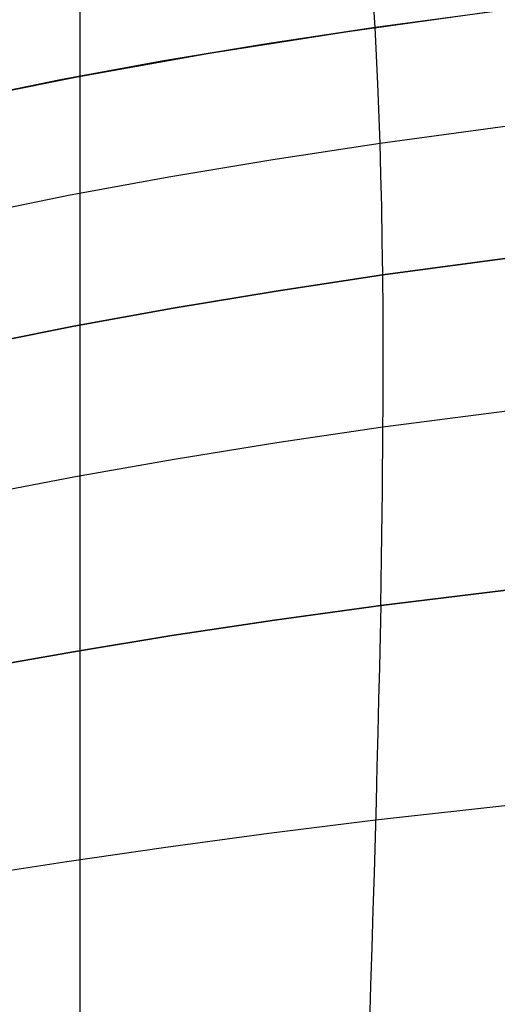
# Model space of a CAD drawing. Header units: millimetres. Extents: x -273 to 273, y -240 to 302.
# Tile 113 of 256: x -122 to -91, y 120 to 182. Entities that reach past the tile are written whole.
import ezdxf

# ---------------------------------------------------------------- set-up
doc = ezdxf.new("R2010")
doc.units = ezdxf.units.MM
doc.header["$MEASUREMENT"] = 0
doc.layers.add('IGES level 1', color=7, linetype='Continuous', true_color=0x3e413d)
doc.layers.add('IGES level 2', color=7, linetype='Continuous', true_color=0x008000)

msp = doc.modelspace()

# ---------------------------------------------------------------- linework, layer by layer
at = {"layer": 'IGES level 1'}
msp.add_line((-117.784, -225.557, 416.657), (-117.869, 225.638, 407.412), dxfattribs=at)
at = {"layer": 'IGES level 2', "color": 31, "true_color": 0xfabe47}
for p, q in [((-99.199, 181.78, 554.463), (-99.645, 188.438, 576.257)), ((-87.939, 183.288, 553.109), (-99.199, 181.78, 554.463)), ((-100.931, 181.528, 554.69), (-91.846, 182.79, 553.555)), ((-99.199, 181.78, 554.463), (-106.048, 180.747, 555.393)), ((-99.026, 178.221, 543.984), (-99.199, 181.78, 554.463)), ((-109.67, 180.159, 555.915), (-100.931, 181.528, 554.69)), ((-106.048, 180.747, 555.393), (-112.686, 179.645, 556.365)), ((-118.053, 178.669, 557.195), (-109.67, 180.159, 555.915)), ((-112.686, 179.645, 556.365), (-119.108, 178.468, 557.362)), ((-126.066, 177.045, 558.491), (-118.053, 178.669, 557.195)), ((-119.108, 178.468, 557.362), (-125.307, 177.209, 558.366)), ((-98.887, 174.456, 533.876), (-99.026, 178.221, 543.984)), ((-87.71, 175.965, 532.368), (-98.887, 174.456, 533.876)), ((-98.887, 174.456, 533.876), (-105.673, 173.421, 534.915)), ((-98.83, 172.482, 528.984), (-98.887, 174.456, 533.876)), ((-105.673, 173.421, 534.915), (-112.24, 172.323, 536.008)), ((-98.783, 170.442, 524.211), (-98.83, 172.482, 528.984)), ((-112.24, 172.323, 536.008), (-118.582, 171.158, 537.141)), ((-118.582, 171.158, 537.141), (-124.693, 169.925, 538.3)), ((-98.745, 168.33, 519.567), (-98.783, 170.442, 524.211)), ((-98.717, 166.142, 515.059), (-98.745, 168.33, 519.567)), ((-98.717, 166.142, 515.059), (-87.598, 167.63, 513.412)), ((-87.598, 167.63, 513.412), (-98.717, 166.142, 515.059)), ((-105.459, 165.122, 516.196), (-98.717, 166.142, 515.059)), ((-98.717, 166.142, 515.059), (-105.459, 165.122, 516.196)), ((-98.698, 163.871, 510.698), (-98.717, 166.142, 515.059)), ((-111.973, 164.042, 517.395), (-105.459, 165.122, 516.196)), ((-105.459, 165.122, 516.196), (-111.973, 164.042, 517.395)), ((-118.255, 162.901, 518.645), (-111.973, 164.042, 517.395)), ((-111.973, 164.042, 517.395), (-118.255, 162.901, 518.645)), ((-98.689, 161.513, 506.492), (-98.698, 163.871, 510.698)), ((-124.295, 161.7, 519.933), (-118.255, 162.901, 518.645)), ((-118.255, 162.901, 518.645), (-124.295, 161.7, 519.933)), ((-98.688, 160.3, 504.45), (-98.689, 161.513, 506.492)), ((-98.689, 159.063, 502.449), (-98.688, 160.3, 504.45)), ((-98.693, 157.802, 500.492), (-98.689, 159.063, 502.449)), ((-87.608, 157.956, 496.823), (-98.7, 156.516, 498.579)), ((-98.7, 156.516, 498.579), (-98.693, 157.802, 500.492)), ((-98.7, 156.516, 498.579), (-105.419, 155.531, 499.791)), ((-98.709, 155.205, 496.712), (-98.7, 156.516, 498.579)), ((-105.419, 155.531, 499.791), (-111.903, 154.489, 501.072)), ((-98.721, 153.868, 494.89), (-98.709, 155.205, 496.712)), ((-111.903, 154.489, 501.072), (-118.144, 153.394, 502.414)), ((-98.735, 152.503, 493.117), (-98.721, 153.868, 494.89)), ((-118.144, 153.394, 502.414), (-124.132, 152.25, 503.805)), ((-98.752, 151.112, 491.392), (-98.735, 152.503, 493.117)), ((-98.772, 149.692, 489.717), (-98.752, 151.112, 491.392)), ((-98.794, 148.244, 488.093), (-98.772, 149.692, 489.717)), ((-98.819, 146.766, 486.52), (-98.794, 148.244, 488.093)), ((-98.846, 145.259, 485.001), (-98.819, 146.766, 486.52)), ((-98.846, 145.259, 485.001), (-87.747, 146.616, 483.183)), ((-87.747, 146.616, 483.183), (-98.846, 145.259, 485.001)), ((-105.566, 144.329, 486.255), (-98.846, 145.259, 485.001)), ((-98.846, 145.259, 485.001), (-105.566, 144.329, 486.255)), ((-98.846, 145.259, 485.001), (-98.885, 143.334, 483.198)), ((-112.048, 143.351, 487.585), (-105.566, 144.329, 486.255)), ((-105.566, 144.329, 486.255), (-112.048, 143.351, 487.585)), ((-118.282, 142.331, 488.988), (-112.048, 143.351, 487.585)), ((-112.048, 143.351, 487.585), (-118.282, 142.331, 488.988)), ((-98.885, 143.334, 483.198), (-98.928, 141.351, 481.459)), ((-124.254, 141.277, 490.459), (-118.282, 142.331, 488.988)), ((-118.282, 142.331, 488.988), (-124.254, 141.277, 490.459)), ((-98.928, 141.351, 481.459), (-98.975, 139.311, 479.788)), ((-98.975, 139.311, 479.788), (-99.026, 137.217, 478.185)), ((-99.026, 137.217, 478.185), (-99.08, 135.07, 476.653)), ((-99.08, 135.07, 476.653), (-99.138, 132.874, 475.194)), ((-99.138, 132.874, 475.194), (-99.2, 130.631, 473.808)), ((-88.027, 132.937, 472.637), (-99.17, 131.701, 474.456)), ((-99.17, 131.701, 474.456), (-105.919, 130.856, 475.709)), ((-105.919, 130.856, 475.709), (-112.432, 129.971, 477.042)), ((-99.2, 130.631, 473.808), (-99.265, 128.342, 472.497)), ((-112.432, 129.971, 477.042), (-118.701, 129.058, 478.456)), ((-118.701, 129.058, 478.456), (-124.715, 128.128, 479.954)), ((-99.265, 128.342, 472.497), (-99.334, 126.012, 471.264)), ((-99.334, 126.012, 471.264), (-99.406, 123.642, 470.109)), ((-99.406, 123.642, 470.109), (-99.481, 121.234, 469.033)), ((-99.481, 121.234, 469.033), (-99.56, 118.793, 468.038))]:
    msp.add_line(p, q, dxfattribs=at)

doc.saveas('drawing.dxf')
